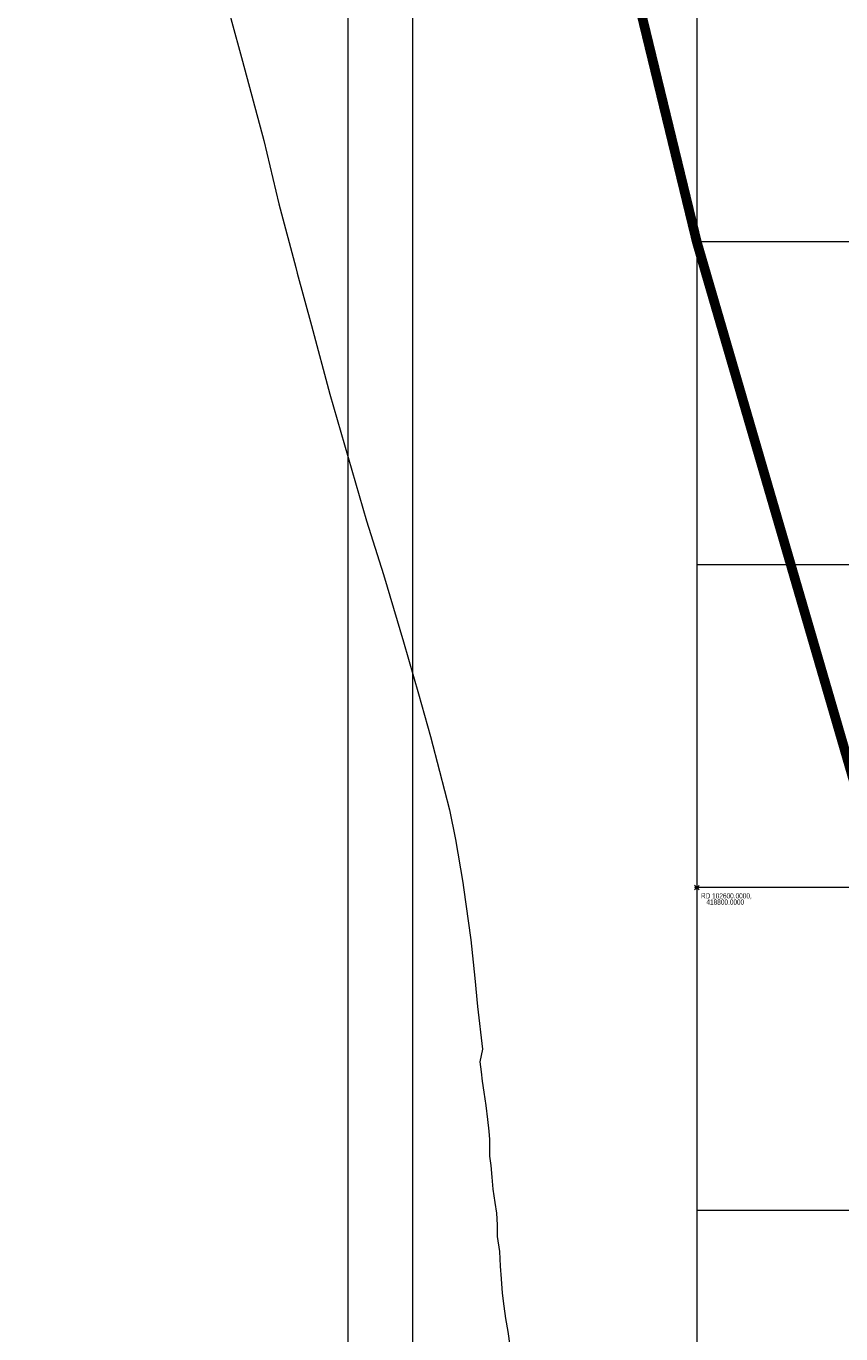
# Model space of a CAD drawing. Header units: metres. Extents: x 102313 to 104557, y 415820 to 422103.
# Tile 39 of 256: x 102392 to 102645, y 418662 to 419067. Entities that reach past the tile are written whole.
import ezdxf

# ---------------------------------------------------------------- set-up
doc = ezdxf.new("R2010")
doc.units = ezdxf.units.M
doc.header["$MEASUREMENT"] = 0
for name, color, linetype, lineweight in [('00-Coordinaten', 7, 'Continuous', 0), ('00-Exploitatie-BPGrens', 7, 'Continuous', 40), ('00-Kader', 2, 'Continuous', 0), ('water', 2, 'Continuous', 0)]:
    doc.layers.add(name, color=color, linetype=linetype, lineweight=lineweight)
doc.styles.add('Style-WORKING', font='WORKING.shx')

# ---------------------------------------------------------------- blocks, each defined once
blk = doc.blocks.new('meetpunt_1')
at = {"linetype": 'ByBlock', "lineweight": -2}
blk.add_hatch(color=0, dxfattribs=at).paths.add_polyline_path([(-50000, 0, 0.414213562), (0, -50000), (0, 0)], flags=16)
at = {"color": 0, "linetype": 'ByBlock', "lineweight": -2}
for p, q in [((100000, 0), (-100000, 0)), ((0, 100000), (0, -100000))]:
    blk.add_line(p, q, dxfattribs=at)
blk.add_circle((0, 0), 50000, dxfattribs=at)

msp = doc.modelspace()

# ---------------------------------------------------------------- linework, layer by layer
at = {"layer": '00-Coordinaten'}
for p, q in [((102600, 420000), (102600, 417600)), ((104100, 419000), (102600, 419000)), ((104100, 418900), (102600, 418900)), ((104100, 418800), (102600, 418800)), ((104100, 418700), (102600, 418700))]:
    msp.add_line(p, q, dxfattribs=at)
at = {"layer": '00-Exploitatie-BPGrens', "ltscale": 2, "const_width": 3, "flags": 128}
msp.add_lwpolyline([(102791.03, 418197.525), (102765.17, 418374.09), (102749.583, 418446.415), (102729.007, 418537.687), (102700.579, 418644.981), (102672.151, 418752.275), (102636.072, 418876.138), (102599.993, 419000), (102561.173, 419159.743), (102537.398, 419270.222), (102526.742, 419328.877), (102524.881, 419339.125), (102709.5, 419369.04), (102808.773, 419385.125), (102943.589, 419406.709), (102987.384, 419413.801), (103001.485, 419416.061), (103001.485, 419416.061), (103079.613, 419428.583)], dxfattribs=at)
at = {"layer": '00-Kader', "flags": 128}
for points in [[(104171.863, 420163.456), (102491.863, 420163.456), (102491.863, 417787.456), (104171.863, 417787.456), (104171.863, 420163.456)], [(104151.863, 420143.456), (102511.863, 420143.456), (102511.863, 417807.456), (104151.863, 417807.456), (104151.863, 420143.456)]]:
    msp.add_lwpolyline(points, close=True, dxfattribs=at)
at = {"layer": 'water', "flags": 128}
for points in [[(102392.201, 419384.535), (102395.102, 419368.195), (102398.302, 419348.76), (102400.792, 419334.553), (102403.051, 419320.254), (102403.851, 419314.795), (102404.44, 419312.782), (102405.308, 419311.394), (102406.365, 419308.483), (102407.308, 419302.567), (102407.726, 419297.736), (102407.593, 419294.253), (102450.281, 419097.219), (102450.346, 419096.92), (102452.125, 419092.628), (102453.316, 419085.777), (102453.569, 419083.627), (102454.445, 419076.181), (102455.636, 419069.167), (102459.205, 419056.031), (102465.846, 419031.414), (102470.524, 419011.833), (102475.759, 418992.072), (102476.218, 418990.355)], [(102476.218, 418990.355), (102480.606, 418974.095), (102486.308, 418952.838), (102491.949, 418933.197), (102497.611, 418913.636), (102502.88, 418896.948), (102509.119, 418876.12), (102513.769, 418860.064), (102517.51, 418846.815), (102520.292, 418836.059), (102523.324, 418824.066), (102525.215, 418814.91), (102527.523, 418801.635), (102527.75, 418800)], [(102527.75, 418800), (102529.994, 418783.813), (102531.258, 418771.955), (102532.078, 418763.225), (102533.585, 418750.001), (102532.752, 418746.02), (102533.133, 418742.904), (102533.488, 418740.08), (102533.969, 418736.612), (102534.594, 418732.569), (102535.126, 418728.21), (102535.506, 418724.584), (102535.763, 418721.954), (102535.801, 418719.689), (102535.805, 418716.806), (102536.203, 418713.912), (102536.51, 418710.276), (102536.777, 418706.602), (102537.399, 418702.522), (102537.951, 418699.219), (102538.091, 418695.518), (102538.173, 418691.941), (102538.845, 418687.275), (102539.093, 418682.758), (102539.386, 418678.799), (102539.683, 418674.401), (102540.241, 418670.391), (102540.749, 418666.5), (102541.415, 418662.569), (102542.039, 418658.106)]]:
    msp.add_lwpolyline(points, dxfattribs=at)

# ---------------------------------------------------------------- block references
at = {"layer": '00-Coordinaten', "xscale": 1e-05, "yscale": 1e-05, "zscale": 1e-05, "rotation": 44.1407625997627}
msp.add_blockref('meetpunt_1', (102600, 418800), dxfattribs=at)
msp.add_blockref('meetpunt_1', (102600, 418800), dxfattribs=at)

# ---------------------------------------------------------------- texts
at = {"layer": '00-Coordinaten', "insert": (102601.29, 418798.263), "char_height": 1.6, "attachment_point": 1, "rotation": 0.00001, "line_spacing_factor": 0.722889, "style": 'Style-WORKING'}
msp.add_mtext('\\H1x;\\W0.75;RD 102600.0000,\\P   418800.0000', dxfattribs=at)

doc.saveas('drawing.dxf')
